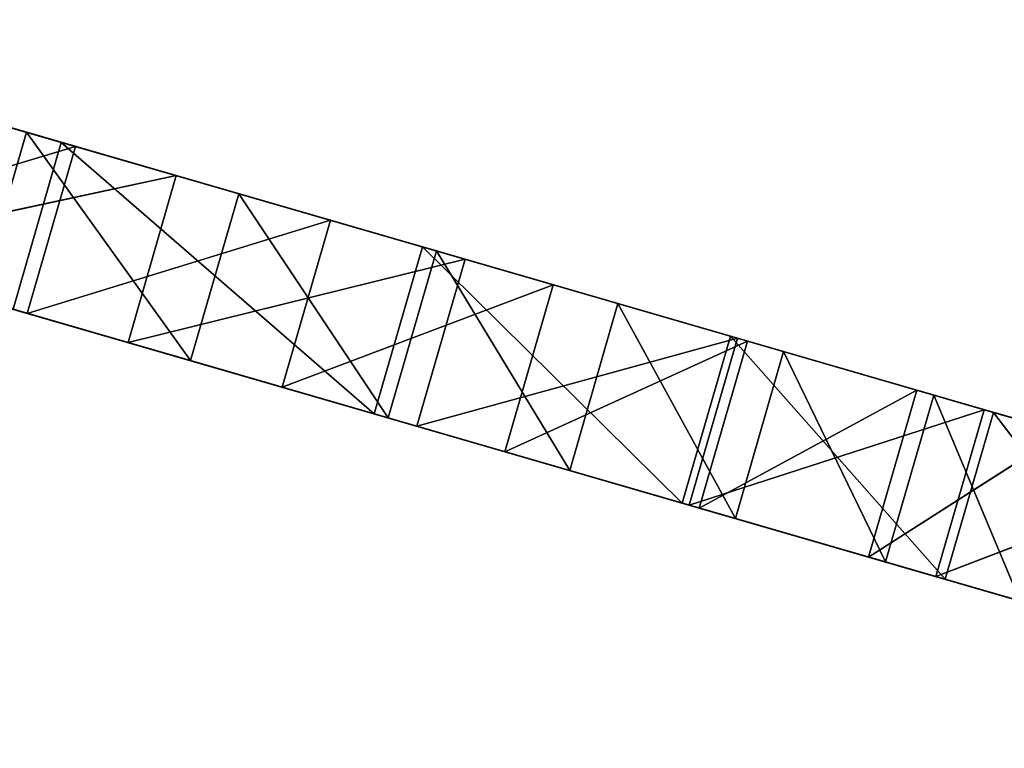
# Model space of a CAD drawing. Extents: x 856 to 1396, y -116 to 539.
# Tile 111 of 115: x 1309 to 1344, y 197 to 224. Entities that reach past the tile are written whole.
import ezdxf

# ---------------------------------------------------------------- set-up
doc = ezdxf.new("R2010")
doc.units = 0
doc.header["$LTSCALE"] = 25.4
doc.layers.get('0').update_dxf_attribs({"color": 13, "linetype": 'CONTINUOUS'})

# ---------------------------------------------------------------- blocks, each defined once
blk = doc.blocks.new('IKA-D-4174_STL')
at = {"color": 43}
for p, q in [((572.524, 1361.649, 327.605), (561.341, 1367.582, 330.841)), ((561.341, 1367.582, 330.841), (574.261, 1361.649, 333.608)), ((561.341, 1367.582, 330.841), (574.261, 1361.649, 333.608)), ((572.524, 1361.649, 327.605), (561.341, 1367.582, 330.841)), ((581.886, 1340.275, 324.895), (561.341, 1367.582, 330.841)), ((581.886, 1340.275, 324.895), (561.341, 1367.582, 330.841)), ((563.078, 1367.582, 336.845), (574.261, 1361.649, 333.608)), ((563.078, 1367.582, 336.845), (574.261, 1361.649, 333.608)), ((556.929, 1362.728, 332.118), (574.774, 1345.849, 326.954)), ((581.886, 1340.275, 324.895), (556.929, 1362.728, 332.118)), ((581.886, 1340.275, 324.895), (556.929, 1362.728, 332.118)), ((556.929, 1362.728, 332.118), (574.774, 1345.849, 326.954)), ((560.852, 1355.733, 337.489), (574.261, 1361.649, 333.608)), ((560.852, 1355.733, 337.489), (574.261, 1361.649, 333.608)), ((568.866, 1351.017, 335.17), (574.261, 1361.649, 333.608)), ((568.866, 1351.017, 335.17), (574.261, 1361.649, 333.608)), ((582.918, 1355.272, 324.597), (572.524, 1361.649, 327.605)), ((572.524, 1361.649, 327.605), (584.656, 1355.272, 330.6)), ((572.524, 1361.649, 327.605), (584.656, 1355.272, 330.6)), ((572.524, 1361.649, 327.605), (574.261, 1361.649, 333.608)), ((572.524, 1361.649, 327.605), (574.261, 1361.649, 333.608)), ((572.524, 1361.649, 327.605), (581.886, 1340.275, 324.895)), ((572.524, 1361.649, 327.605), (581.886, 1340.275, 324.895)), ((582.918, 1355.272, 324.597), (572.524, 1361.649, 327.605)), ((574.261, 1361.649, 333.608), (584.656, 1355.272, 330.6)), ((574.261, 1361.649, 333.608), (584.656, 1355.272, 330.6)), ((568.866, 1351.017, 335.17), (560.852, 1355.733, 337.489)), ((568.866, 1351.017, 335.17), (560.852, 1355.733, 337.489)), ((568.866, 1351.017, 335.17), (584.656, 1355.272, 330.6)), ((568.866, 1351.017, 335.17), (584.656, 1355.272, 330.6)), ((576.511, 1345.849, 332.957), (584.656, 1355.272, 330.6)), ((576.511, 1345.849, 332.957), (584.656, 1355.272, 330.6)), ((581.886, 1340.275, 324.895), (582.918, 1355.272, 324.597)), ((581.886, 1340.275, 324.895), (582.918, 1355.272, 324.597)), ((592.725, 1348.342, 321.758), (582.918, 1355.272, 324.597)), ((582.918, 1355.272, 324.597), (594.462, 1348.342, 327.762)), ((582.918, 1355.272, 324.597), (594.462, 1348.342, 327.762)), ((582.918, 1355.272, 324.597), (584.656, 1355.272, 330.6)), ((582.918, 1355.272, 324.597), (584.656, 1355.272, 330.6)), ((592.725, 1348.342, 321.758), (582.918, 1355.272, 324.597)), ((584.656, 1355.272, 330.6), (594.462, 1348.342, 327.762)), ((584.656, 1355.272, 330.6), (594.462, 1348.342, 327.762)), ((567.128, 1351.017, 329.166), (568.866, 1351.017, 335.17)), ((567.128, 1351.017, 329.166), (568.866, 1351.017, 335.17)), ((567.128, 1351.017, 329.166), (574.774, 1345.849, 326.954)), ((567.128, 1351.017, 329.166), (574.774, 1345.849, 326.954)), ((574.774, 1345.849, 326.954), (568.866, 1351.017, 335.17)), ((574.774, 1345.849, 326.954), (568.866, 1351.017, 335.17)), ((576.511, 1345.849, 332.957), (568.866, 1351.017, 335.17)), ((576.511, 1345.849, 332.957), (568.866, 1351.017, 335.17)), ((576.511, 1345.849, 332.957), (594.462, 1348.342, 327.762)), ((576.511, 1345.849, 332.957), (594.462, 1348.342, 327.762)), ((581.886, 1340.275, 324.895), (592.725, 1348.342, 321.758)), ((581.886, 1340.275, 324.895), (592.725, 1348.342, 321.758)), ((583.624, 1340.275, 330.899), (594.462, 1348.342, 327.762)), ((583.624, 1340.275, 330.899), (594.462, 1348.342, 327.762)), ((588.424, 1334.293, 323.003), (592.725, 1348.342, 321.758)), ((588.424, 1334.293, 323.003), (592.725, 1348.342, 321.758)), ((601.609, 1341.107, 319.187), (592.725, 1348.342, 321.758)), ((592.725, 1348.342, 321.758), (603.346, 1341.107, 325.191)), ((592.725, 1348.342, 321.758), (603.346, 1341.107, 325.191)), ((592.725, 1348.342, 321.758), (594.462, 1348.342, 327.762)), ((592.725, 1348.342, 321.758), (594.462, 1348.342, 327.762)), ((601.609, 1341.107, 319.187), (592.725, 1348.342, 321.758)), ((594.462, 1348.342, 327.762), (603.346, 1341.107, 325.191)), ((594.462, 1348.342, 327.762), (603.346, 1341.107, 325.191)), ((574.774, 1345.849, 326.954), (576.511, 1345.849, 332.957)), ((574.774, 1345.849, 326.954), (576.511, 1345.849, 332.957)), ((574.774, 1345.849, 326.954), (581.886, 1340.275, 324.895)), ((574.774, 1345.849, 326.954), (581.886, 1340.275, 324.895)), ((581.886, 1340.275, 324.895), (576.511, 1345.849, 332.957)), ((581.886, 1340.275, 324.895), (576.511, 1345.849, 332.957)), ((583.624, 1340.275, 330.899), (576.511, 1345.849, 332.957)), ((583.624, 1340.275, 330.899), (576.511, 1345.849, 332.957)), ((583.624, 1340.275, 330.899), (603.346, 1341.107, 325.191)), ((583.624, 1340.275, 330.899), (603.346, 1341.107, 325.191)), ((588.424, 1334.293, 323.003), (601.609, 1341.107, 319.187)), ((588.424, 1334.293, 323.003), (601.609, 1341.107, 319.187)), ((590.162, 1334.293, 329.007), (603.346, 1341.107, 325.191)), ((590.162, 1334.293, 329.007), (603.346, 1341.107, 325.191)), ((594.389, 1327.882, 321.277), (601.609, 1341.107, 319.187)), ((594.389, 1327.882, 321.277), (601.609, 1341.107, 319.187)), ((603.346, 1341.107, 325.191), (596.127, 1327.882, 327.28)), ((603.346, 1341.107, 325.191), (596.127, 1327.882, 327.28)), ((599.793, 1321.004, 319.713), (601.609, 1341.107, 319.187)), ((599.793, 1321.004, 319.713), (601.609, 1341.107, 319.187)), ((609.539, 1333.646, 316.892), (601.609, 1341.107, 319.187)), ((601.609, 1341.107, 319.187), (611.277, 1333.646, 322.896)), ((601.609, 1341.107, 319.187), (611.277, 1333.646, 322.896)), ((601.609, 1341.107, 319.187), (603.346, 1341.107, 325.191)), ((601.609, 1341.107, 319.187), (603.346, 1341.107, 325.191)), ((609.539, 1333.646, 316.892), (601.609, 1341.107, 319.187)), ((603.346, 1341.107, 325.191), (611.277, 1333.646, 322.896)), ((603.346, 1341.107, 325.191), (611.277, 1333.646, 322.896)), ((581.886, 1340.275, 324.895), (583.624, 1340.275, 330.899)), ((581.886, 1340.275, 324.895), (583.624, 1340.275, 330.899)), ((581.886, 1340.275, 324.895), (588.424, 1334.293, 323.003)), ((581.886, 1340.275, 324.895), (588.424, 1334.293, 323.003)), ((588.424, 1334.293, 323.003), (583.624, 1340.275, 330.899)), ((588.424, 1334.293, 323.003), (583.624, 1340.275, 330.899)), ((590.162, 1334.293, 329.007), (583.624, 1340.275, 330.899)), ((590.162, 1334.293, 329.007), (583.624, 1340.275, 330.899)), ((588.424, 1334.293, 323.003), (590.162, 1334.293, 329.007)), ((588.424, 1334.293, 323.003), (590.162, 1334.293, 329.007)), ((588.424, 1334.293, 323.003), (594.389, 1327.882, 321.277)), ((588.424, 1334.293, 323.003), (594.389, 1327.882, 321.277)), ((594.389, 1327.882, 321.277), (590.162, 1334.293, 329.007)), ((594.389, 1327.882, 321.277), (590.162, 1334.293, 329.007)), ((596.127, 1327.882, 327.28), (590.162, 1334.293, 329.007)), ((596.127, 1327.882, 327.28), (590.162, 1334.293, 329.007)), ((596.127, 1327.882, 327.28), (611.277, 1333.646, 322.896)), ((596.127, 1327.882, 327.28), (611.277, 1333.646, 322.896)), ((599.793, 1321.004, 319.713), (609.539, 1333.646, 316.892)), ((599.793, 1321.004, 319.713), (609.539, 1333.646, 316.892)), ((601.531, 1321.004, 325.716), (611.277, 1333.646, 322.896)), ((601.531, 1321.004, 325.716), (611.277, 1333.646, 322.896)), ((594.389, 1327.882, 321.277), (596.127, 1327.882, 327.28)), ((594.389, 1327.882, 321.277), (596.127, 1327.882, 327.28)), ((594.389, 1327.882, 321.277), (599.793, 1321.004, 319.713)), ((594.389, 1327.882, 321.277), (599.793, 1321.004, 319.713)), ((599.793, 1321.004, 319.713), (596.127, 1327.882, 327.28)), ((599.793, 1321.004, 319.713), (596.127, 1327.882, 327.28)), ((601.531, 1321.004, 325.716), (596.127, 1327.882, 327.28)), ((601.531, 1321.004, 325.716), (596.127, 1327.882, 327.28)), ((601.531, 1321.004, 325.716), (618.276, 1326.005, 320.87)), ((601.531, 1321.004, 325.716), (618.276, 1326.005, 320.87)), ((599.793, 1321.004, 319.713), (601.531, 1321.004, 325.716)), ((599.793, 1321.004, 319.713), (601.531, 1321.004, 325.716)), ((599.793, 1321.004, 319.713), (604.642, 1313.621, 318.309)), ((599.793, 1321.004, 319.713), (604.642, 1313.621, 318.309)), ((604.642, 1313.621, 318.309), (601.531, 1321.004, 325.716)), ((604.642, 1313.621, 318.309), (601.531, 1321.004, 325.716)), ((606.38, 1313.621, 324.313), (601.531, 1321.004, 325.716)), ((606.38, 1313.621, 324.313), (601.531, 1321.004, 325.716)), ((604.46, 1183.785, 318.362), (599.184, 1175.012, 319.889)), ((599.184, 1175.012, 319.889), (606.198, 1183.785, 324.366)), ((599.184, 1175.012, 319.889), (606.198, 1183.785, 324.366)), ((604.46, 1183.785, 318.362), (599.184, 1175.012, 319.889)), ((600.921, 1175.012, 325.893), (606.198, 1183.785, 324.366)), ((600.921, 1175.012, 325.893), (606.198, 1183.785, 324.366)), ((599.184, 1175.012, 319.889), (593.088, 1166.394, 321.653)), ((593.088, 1166.394, 321.653), (600.921, 1175.012, 325.893)), ((593.088, 1166.394, 321.653), (600.921, 1175.012, 325.893)), ((599.184, 1175.012, 319.889), (593.088, 1166.394, 321.653)), ((594.826, 1166.394, 327.657), (600.921, 1175.012, 325.893)), ((594.826, 1166.394, 327.657), (600.921, 1175.012, 325.893)), ((622.946, 1175.021, 313.012), (599.184, 1175.012, 319.889)), ((622.946, 1175.021, 313.012), (599.184, 1175.012, 319.889)), ((599.184, 1175.012, 319.889), (600.921, 1175.012, 325.893)), ((599.184, 1175.012, 319.889), (600.921, 1175.012, 325.893)), ((617.041, 1167.301, 314.721), (599.184, 1175.012, 319.889)), ((617.041, 1167.301, 314.721), (599.184, 1175.012, 319.889)), ((600.921, 1175.012, 325.893), (618.779, 1167.301, 320.725)), ((600.921, 1175.012, 325.893), (618.779, 1167.301, 320.725)), ((600.921, 1175.012, 325.893), (611.797, 1159.47, 322.745)), ((600.921, 1175.012, 325.893), (611.797, 1159.47, 322.745)), ((617.041, 1167.301, 314.721), (593.088, 1166.394, 321.653)), ((617.041, 1167.301, 314.721), (593.088, 1166.394, 321.653)), ((593.088, 1166.394, 321.653), (586.091, 1157.886, 323.678)), ((586.091, 1157.886, 323.678), (594.826, 1166.394, 327.657)), ((586.091, 1157.886, 323.678), (594.826, 1166.394, 327.657)), ((593.088, 1166.394, 321.653), (586.091, 1157.886, 323.678)), ((587.828, 1157.886, 329.682), (594.826, 1166.394, 327.657)), ((587.828, 1157.886, 329.682), (594.826, 1166.394, 327.657)), ((593.088, 1166.394, 321.653), (594.826, 1166.394, 327.657)), ((593.088, 1166.394, 321.653), (594.826, 1166.394, 327.657)), ((610.06, 1159.47, 316.741), (593.088, 1166.394, 321.653)), ((610.06, 1159.47, 316.741), (593.088, 1166.394, 321.653)), ((594.826, 1166.394, 327.657), (611.797, 1159.47, 322.745)), ((594.826, 1166.394, 327.657), (611.797, 1159.47, 322.745)), ((594.826, 1166.394, 327.657), (603.68, 1151.555, 325.094)), ((594.826, 1166.394, 327.657), (603.68, 1151.555, 325.094)), ((610.06, 1159.47, 316.741), (586.091, 1157.886, 323.678)), ((610.06, 1159.47, 316.741), (586.091, 1157.886, 323.678)), ((601.943, 1151.555, 319.091), (610.06, 1159.47, 316.741)), ((601.943, 1151.555, 319.091), (610.06, 1159.47, 316.741)), ((610.06, 1159.47, 316.741), (603.68, 1151.555, 325.094)), ((610.06, 1159.47, 316.741), (603.68, 1151.555, 325.094)), ((611.797, 1159.47, 322.745), (603.68, 1151.555, 325.094)), ((611.797, 1159.47, 322.745), (603.68, 1151.555, 325.094)), ((586.091, 1157.886, 323.678), (578.073, 1149.434, 325.999)), ((578.073, 1149.434, 325.999), (587.828, 1157.886, 329.682)), ((578.073, 1149.434, 325.999), (587.828, 1157.886, 329.682)), ((586.091, 1157.886, 323.678), (578.073, 1149.434, 325.999)), ((579.81, 1149.434, 332.003), (587.828, 1157.886, 329.682)), ((579.81, 1149.434, 332.003), (587.828, 1157.886, 329.682)), ((586.091, 1157.886, 323.678), (587.828, 1157.886, 329.682)), ((586.091, 1157.886, 323.678), (587.828, 1157.886, 329.682)), ((601.943, 1151.555, 319.091), (586.091, 1157.886, 323.678)), ((601.943, 1151.555, 319.091), (586.091, 1157.886, 323.678)), ((587.828, 1157.886, 329.682), (603.68, 1151.555, 325.094)), ((587.828, 1157.886, 329.682), (603.68, 1151.555, 325.094)), ((587.828, 1157.886, 329.682), (594.208, 1143.42, 327.836)), ((587.828, 1157.886, 329.682), (594.208, 1143.42, 327.836)), ((601.943, 1151.555, 319.091), (578.073, 1149.434, 325.999)), ((601.943, 1151.555, 319.091), (578.073, 1149.434, 325.999)), ((592.471, 1143.42, 321.832), (601.943, 1151.555, 319.091)), ((592.471, 1143.42, 321.832), (601.943, 1151.555, 319.091)), ((601.943, 1151.555, 319.091), (594.208, 1143.42, 327.836)), ((601.943, 1151.555, 319.091), (594.208, 1143.42, 327.836)), ((603.68, 1151.555, 325.094), (594.208, 1143.42, 327.836)), ((603.68, 1151.555, 325.094), (594.208, 1143.42, 327.836)), ((601.943, 1151.555, 319.091), (603.68, 1151.555, 325.094)), ((601.943, 1151.555, 319.091), (603.68, 1151.555, 325.094)), ((578.073, 1149.434, 325.999), (568.894, 1140.989, 328.655)), ((568.894, 1140.989, 328.655), (579.81, 1149.434, 332.003)), ((568.894, 1140.989, 328.655), (579.81, 1149.434, 332.003)), ((578.073, 1149.434, 325.999), (568.894, 1140.989, 328.655)), ((570.631, 1140.989, 334.659), (579.81, 1149.434, 332.003)), ((570.631, 1140.989, 334.659), (579.81, 1149.434, 332.003)), ((578.073, 1149.434, 325.999), (579.81, 1149.434, 332.003)), ((578.073, 1149.434, 325.999), (579.81, 1149.434, 332.003)), ((592.471, 1143.42, 321.832), (578.073, 1149.434, 325.999)), ((592.471, 1143.42, 321.832), (578.073, 1149.434, 325.999)), ((579.81, 1149.434, 332.003), (594.208, 1143.42, 327.836)), ((579.81, 1149.434, 332.003), (594.208, 1143.42, 327.836)), ((579.81, 1149.434, 332.003), (583.122, 1134.933, 331.044)), ((579.81, 1149.434, 332.003), (583.122, 1134.933, 331.044)), ((592.471, 1143.42, 321.832), (568.894, 1140.989, 328.655)), ((592.471, 1143.42, 321.832), (568.894, 1140.989, 328.655)), ((581.384, 1134.933, 325.04), (592.471, 1143.42, 321.832)), ((581.384, 1134.933, 325.04), (592.471, 1143.42, 321.832)), ((592.471, 1143.42, 321.832), (583.122, 1134.933, 331.044)), ((592.471, 1143.42, 321.832), (583.122, 1134.933, 331.044)), ((594.208, 1143.42, 327.836), (583.122, 1134.933, 331.044)), ((594.208, 1143.42, 327.836), (583.122, 1134.933, 331.044)), ((592.471, 1143.42, 321.832), (594.208, 1143.42, 327.836)), ((592.471, 1143.42, 321.832), (594.208, 1143.42, 327.836)), ((568.894, 1140.989, 328.655), (559.578, 1133.41, 331.351)), ((559.578, 1133.41, 331.351), (570.631, 1140.989, 334.659)), ((559.578, 1133.41, 331.351), (570.631, 1140.989, 334.659)), ((568.894, 1140.989, 328.655), (559.578, 1133.41, 331.351)), ((561.316, 1133.41, 337.355), (570.631, 1140.989, 334.659)), ((561.316, 1133.41, 337.355), (570.631, 1140.989, 334.659)), ((568.894, 1140.989, 328.655), (570.631, 1140.989, 334.659)), ((568.894, 1140.989, 328.655), (570.631, 1140.989, 334.659)), ((581.384, 1134.933, 325.04), (568.894, 1140.989, 328.655)), ((581.384, 1134.933, 325.04), (568.894, 1140.989, 328.655)), ((570.631, 1140.989, 334.659), (570.122, 1125.968, 334.806)), ((570.631, 1140.989, 334.659), (570.122, 1125.968, 334.806)), ((570.631, 1140.989, 334.659), (583.122, 1134.933, 331.044)), ((570.631, 1140.989, 334.659), (583.122, 1134.933, 331.044)), ((581.384, 1134.933, 325.04), (559.578, 1133.41, 331.351)), ((581.384, 1134.933, 325.04), (559.578, 1133.41, 331.351)), ((568.385, 1125.968, 328.803), (581.384, 1134.933, 325.04)), ((568.385, 1125.968, 328.803), (581.384, 1134.933, 325.04)), ((581.384, 1134.933, 325.04), (570.122, 1125.968, 334.806)), ((581.384, 1134.933, 325.04), (570.122, 1125.968, 334.806)), ((583.122, 1134.933, 331.044), (570.122, 1125.968, 334.806)), ((583.122, 1134.933, 331.044), (570.122, 1125.968, 334.806)), ((581.384, 1134.933, 325.04), (583.122, 1134.933, 331.044)), ((581.384, 1134.933, 325.04), (583.122, 1134.933, 331.044)), ((561.316, 1133.41, 337.355), (570.122, 1125.968, 334.806)), ((561.316, 1133.41, 337.355), (570.122, 1125.968, 334.806)), ((570.122, 1125.968, 334.806), (554.88, 1116.407, 339.218)), ((570.122, 1125.968, 334.806), (554.88, 1116.407, 339.218)), ((568.385, 1125.968, 328.803), (570.122, 1125.968, 334.806)), ((568.385, 1125.968, 328.803), (570.122, 1125.968, 334.806))]:
    blk.add_line(p, q, dxfattribs=at)
mesh = blk.add_polyface(dxfattribs=at)
corners = [(581.886, 1340.275, 324.895), (556.929, 1362.728, 332.118), (561.341, 1367.582, 330.841)]
mesh.append_faces([[corners[k] for k in face] for face in [(0, 1, 2)]], dxfattribs={"color": 43})
mesh = blk.add_polyface(dxfattribs=at)
corners = [(574.261, 1361.649, 333.608), (563.078, 1367.582, 336.845), (560.852, 1355.733, 337.489)]
mesh.append_faces([[corners[k] for k in face] for face in [(0, 1, 2)]], dxfattribs={"color": 43})
mesh = blk.add_polyface(dxfattribs=at)
corners = [(574.261, 1361.649, 333.608), (572.524, 1361.649, 327.605), (561.341, 1367.582, 330.841)]
mesh.append_faces([[corners[k] for k in face] for face in [(0, 1, 2)]], dxfattribs={"color": 43})
mesh = blk.add_polyface(dxfattribs=at)
corners = [(563.078, 1367.582, 336.845), (574.261, 1361.649, 333.608), (561.341, 1367.582, 330.841)]
mesh.append_faces([[corners[k] for k in face] for face in [(0, 1, 2)]], dxfattribs={"color": 43})
mesh = blk.add_polyface(dxfattribs=at)
corners = [(581.886, 1340.275, 324.895), (561.341, 1367.582, 330.841), (572.524, 1361.649, 327.605)]
mesh.append_faces([[corners[k] for k in face] for face in [(0, 1, 2)]], dxfattribs={"color": 43})
mesh = blk.add_polyface(dxfattribs=at)
corners = [(574.774, 1345.849, 326.954), (567.128, 1351.017, 329.166), (556.929, 1362.728, 332.118)]
mesh.append_faces([[corners[k] for k in face] for face in [(0, 1, 2)]], dxfattribs={"color": 43})
mesh = blk.add_polyface(dxfattribs=at)
corners = [(581.886, 1340.275, 324.895), (574.774, 1345.849, 326.954), (556.929, 1362.728, 332.118)]
mesh.append_faces([[corners[k] for k in face] for face in [(0, 1, 2)]], dxfattribs={"color": 43})
mesh = blk.add_polyface(dxfattribs=at)
corners = [(574.261, 1361.649, 333.608), (560.852, 1355.733, 337.489), (568.866, 1351.017, 335.17)]
mesh.append_faces([[corners[k] for k in face] for face in [(0, 1, 2)]], dxfattribs={"color": 43})
mesh = blk.add_polyface(dxfattribs=at)
corners = [(584.656, 1355.272, 330.6), (574.261, 1361.649, 333.608), (568.866, 1351.017, 335.17)]
mesh.append_faces([[corners[k] for k in face] for face in [(0, 1, 2)]], dxfattribs={"color": 43})
mesh = blk.add_polyface(dxfattribs=at)
corners = [(584.656, 1355.272, 330.6), (582.918, 1355.272, 324.597), (572.524, 1361.649, 327.605)]
mesh.append_faces([[corners[k] for k in face] for face in [(0, 1, 2)]], dxfattribs={"color": 43})
mesh = blk.add_polyface(dxfattribs=at)
corners = [(574.261, 1361.649, 333.608), (584.656, 1355.272, 330.6), (572.524, 1361.649, 327.605)]
mesh.append_faces([[corners[k] for k in face] for face in [(0, 1, 2)]], dxfattribs={"color": 43})
mesh = blk.add_polyface(dxfattribs=at)
corners = [(582.918, 1355.272, 324.597), (581.886, 1340.275, 324.895), (572.524, 1361.649, 327.605)]
mesh.append_faces([[corners[k] for k in face] for face in [(0, 1, 2)]], dxfattribs={"color": 43})
mesh = blk.add_polyface(dxfattribs=at)
corners = [(560.852, 1355.733, 337.489), (567.128, 1351.017, 329.166), (568.866, 1351.017, 335.17)]
mesh.append_faces([[corners[k] for k in face] for face in [(0, 1, 2)]], dxfattribs={"color": 43})
mesh = blk.add_polyface(dxfattribs=at)
corners = [(584.656, 1355.272, 330.6), (568.866, 1351.017, 335.17), (576.511, 1345.849, 332.957)]
mesh.append_faces([[corners[k] for k in face] for face in [(0, 1, 2)]], dxfattribs={"color": 43})
mesh = blk.add_polyface(dxfattribs=at)
corners = [(594.462, 1348.342, 327.762), (584.656, 1355.272, 330.6), (576.511, 1345.849, 332.957)]
mesh.append_faces([[corners[k] for k in face] for face in [(0, 1, 2)]], dxfattribs={"color": 43})
mesh = blk.add_polyface(dxfattribs=at)
corners = [(592.725, 1348.342, 321.758), (581.886, 1340.275, 324.895), (582.918, 1355.272, 324.597)]
mesh.append_faces([[corners[k] for k in face] for face in [(0, 1, 2)]], dxfattribs={"color": 43})
mesh = blk.add_polyface(dxfattribs=at)
corners = [(594.462, 1348.342, 327.762), (592.725, 1348.342, 321.758), (582.918, 1355.272, 324.597)]
mesh.append_faces([[corners[k] for k in face] for face in [(0, 1, 2)]], dxfattribs={"color": 43})
mesh = blk.add_polyface(dxfattribs=at)
corners = [(584.656, 1355.272, 330.6), (594.462, 1348.342, 327.762), (582.918, 1355.272, 324.597)]
mesh.append_faces([[corners[k] for k in face] for face in [(0, 1, 2)]], dxfattribs={"color": 43})
mesh = blk.add_polyface(dxfattribs=at)
corners = [(568.866, 1351.017, 335.17), (567.128, 1351.017, 329.166), (574.774, 1345.849, 326.954)]
mesh.append_faces([[corners[k] for k in face] for face in [(0, 1, 2)]], dxfattribs={"color": 43})
mesh = blk.add_polyface(dxfattribs=at)
corners = [(568.866, 1351.017, 335.17), (574.774, 1345.849, 326.954), (576.511, 1345.849, 332.957)]
mesh.append_faces([[corners[k] for k in face] for face in [(0, 1, 2)]], dxfattribs={"color": 43})
mesh = blk.add_polyface(dxfattribs=at)
corners = [(594.462, 1348.342, 327.762), (576.511, 1345.849, 332.957), (583.624, 1340.275, 330.899)]
mesh.append_faces([[corners[k] for k in face] for face in [(0, 1, 2)]], dxfattribs={"color": 43})
mesh = blk.add_polyface(dxfattribs=at)
corners = [(592.725, 1348.342, 321.758), (588.424, 1334.293, 323.003), (581.886, 1340.275, 324.895)]
mesh.append_faces([[corners[k] for k in face] for face in [(0, 1, 2)]], dxfattribs={"color": 43})
mesh = blk.add_polyface(dxfattribs=at)
corners = [(603.346, 1341.107, 325.191), (594.462, 1348.342, 327.762), (583.624, 1340.275, 330.899)]
mesh.append_faces([[corners[k] for k in face] for face in [(0, 1, 2)]], dxfattribs={"color": 43})
mesh = blk.add_polyface(dxfattribs=at)
corners = [(601.609, 1341.107, 319.187), (588.424, 1334.293, 323.003), (592.725, 1348.342, 321.758)]
mesh.append_faces([[corners[k] for k in face] for face in [(0, 1, 2)]], dxfattribs={"color": 43})
mesh = blk.add_polyface(dxfattribs=at)
corners = [(603.346, 1341.107, 325.191), (601.609, 1341.107, 319.187), (592.725, 1348.342, 321.758)]
mesh.append_faces([[corners[k] for k in face] for face in [(0, 1, 2)]], dxfattribs={"color": 43})
mesh = blk.add_polyface(dxfattribs=at)
corners = [(594.462, 1348.342, 327.762), (603.346, 1341.107, 325.191), (592.725, 1348.342, 321.758)]
mesh.append_faces([[corners[k] for k in face] for face in [(0, 1, 2)]], dxfattribs={"color": 43})
mesh = blk.add_polyface(dxfattribs=at)
corners = [(576.511, 1345.849, 332.957), (574.774, 1345.849, 326.954), (581.886, 1340.275, 324.895)]
mesh.append_faces([[corners[k] for k in face] for face in [(0, 1, 2)]], dxfattribs={"color": 43})
mesh = blk.add_polyface(dxfattribs=at)
corners = [(576.511, 1345.849, 332.957), (581.886, 1340.275, 324.895), (583.624, 1340.275, 330.899)]
mesh.append_faces([[corners[k] for k in face] for face in [(0, 1, 2)]], dxfattribs={"color": 43})
mesh = blk.add_polyface(dxfattribs=at)
corners = [(603.346, 1341.107, 325.191), (583.624, 1340.275, 330.899), (590.162, 1334.293, 329.007)]
mesh.append_faces([[corners[k] for k in face] for face in [(0, 1, 2)]], dxfattribs={"color": 43})
mesh = blk.add_polyface(dxfattribs=at)
corners = [(601.609, 1341.107, 319.187), (594.389, 1327.882, 321.277), (588.424, 1334.293, 323.003)]
mesh.append_faces([[corners[k] for k in face] for face in [(0, 1, 2)]], dxfattribs={"color": 43})
mesh = blk.add_polyface(dxfattribs=at)
corners = [(603.346, 1341.107, 325.191), (590.162, 1334.293, 329.007), (596.127, 1327.882, 327.28)]
mesh.append_faces([[corners[k] for k in face] for face in [(0, 1, 2)]], dxfattribs={"color": 43})
mesh = blk.add_polyface(dxfattribs=at)
corners = [(601.609, 1341.107, 319.187), (599.793, 1321.004, 319.713), (594.389, 1327.882, 321.277)]
mesh.append_faces([[corners[k] for k in face] for face in [(0, 1, 2)]], dxfattribs={"color": 43})
mesh = blk.add_polyface(dxfattribs=at)
corners = [(611.277, 1333.646, 322.896), (603.346, 1341.107, 325.191), (596.127, 1327.882, 327.28)]
mesh.append_faces([[corners[k] for k in face] for face in [(0, 1, 2)]], dxfattribs={"color": 43})
mesh = blk.add_polyface(dxfattribs=at)
corners = [(609.539, 1333.646, 316.892), (599.793, 1321.004, 319.713), (601.609, 1341.107, 319.187)]
mesh.append_faces([[corners[k] for k in face] for face in [(0, 1, 2)]], dxfattribs={"color": 43})
mesh = blk.add_polyface(dxfattribs=at)
corners = [(611.277, 1333.646, 322.896), (609.539, 1333.646, 316.892), (601.609, 1341.107, 319.187)]
mesh.append_faces([[corners[k] for k in face] for face in [(0, 1, 2)]], dxfattribs={"color": 43})
mesh = blk.add_polyface(dxfattribs=at)
corners = [(603.346, 1341.107, 325.191), (611.277, 1333.646, 322.896), (601.609, 1341.107, 319.187)]
mesh.append_faces([[corners[k] for k in face] for face in [(0, 1, 2)]], dxfattribs={"color": 43})
mesh = blk.add_polyface(dxfattribs=at)
corners = [(583.624, 1340.275, 330.899), (581.886, 1340.275, 324.895), (588.424, 1334.293, 323.003)]
mesh.append_faces([[corners[k] for k in face] for face in [(0, 1, 2)]], dxfattribs={"color": 43})
mesh = blk.add_polyface(dxfattribs=at)
corners = [(583.624, 1340.275, 330.899), (588.424, 1334.293, 323.003), (590.162, 1334.293, 329.007)]
mesh.append_faces([[corners[k] for k in face] for face in [(0, 1, 2)]], dxfattribs={"color": 43})
mesh = blk.add_polyface(dxfattribs=at)
corners = [(590.162, 1334.293, 329.007), (588.424, 1334.293, 323.003), (594.389, 1327.882, 321.277)]
mesh.append_faces([[corners[k] for k in face] for face in [(0, 1, 2)]], dxfattribs={"color": 43})
mesh = blk.add_polyface(dxfattribs=at)
corners = [(590.162, 1334.293, 329.007), (594.389, 1327.882, 321.277), (596.127, 1327.882, 327.28)]
mesh.append_faces([[corners[k] for k in face] for face in [(0, 1, 2)]], dxfattribs={"color": 43})
mesh = blk.add_polyface(dxfattribs=at)
corners = [(611.277, 1333.646, 322.896), (596.127, 1327.882, 327.28), (601.531, 1321.004, 325.716)]
mesh.append_faces([[corners[k] for k in face] for face in [(0, 1, 2)]], dxfattribs={"color": 43})
mesh = blk.add_polyface(dxfattribs=at)
corners = [(609.539, 1333.646, 316.892), (604.642, 1313.621, 318.309), (599.793, 1321.004, 319.713)]
mesh.append_faces([[corners[k] for k in face] for face in [(0, 1, 2)]], dxfattribs={"color": 43})
mesh = blk.add_polyface(dxfattribs=at)
corners = [(618.276, 1326.005, 320.87), (611.277, 1333.646, 322.896), (601.531, 1321.004, 325.716)]
mesh.append_faces([[corners[k] for k in face] for face in [(0, 1, 2)]], dxfattribs={"color": 43})
mesh = blk.add_polyface(dxfattribs=at)
corners = [(594.389, 1327.882, 321.277), (599.793, 1321.004, 319.713), (596.127, 1327.882, 327.28)]
mesh.append_faces([[corners[k] for k in face] for face in [(0, 1, 2)]], dxfattribs={"color": 43})
mesh = blk.add_polyface(dxfattribs=at)
corners = [(596.127, 1327.882, 327.28), (599.793, 1321.004, 319.713), (601.531, 1321.004, 325.716)]
mesh.append_faces([[corners[k] for k in face] for face in [(0, 1, 2)]], dxfattribs={"color": 43})
mesh = blk.add_polyface(dxfattribs=at)
corners = [(618.276, 1326.005, 320.87), (601.531, 1321.004, 325.716), (606.38, 1313.621, 324.313)]
mesh.append_faces([[corners[k] for k in face] for face in [(0, 1, 2)]], dxfattribs={"color": 43})
mesh = blk.add_polyface(dxfattribs=at)
corners = [(599.793, 1321.004, 319.713), (604.642, 1313.621, 318.309), (601.531, 1321.004, 325.716)]
mesh.append_faces([[corners[k] for k in face] for face in [(0, 1, 2)]], dxfattribs={"color": 43})
mesh = blk.add_polyface(dxfattribs=at)
corners = [(601.531, 1321.004, 325.716), (604.642, 1313.621, 318.309), (606.38, 1313.621, 324.313)]
mesh.append_faces([[corners[k] for k in face] for face in [(0, 1, 2)]], dxfattribs={"color": 43})
mesh = blk.add_polyface(dxfattribs=at)
corners = [(604.46, 1183.785, 318.362), (599.184, 1175.012, 319.889), (606.198, 1183.785, 324.366)]
mesh.append_faces([[corners[k] for k in face] for face in [(0, 1, 2)]], dxfattribs={"color": 43})
mesh = blk.add_polyface(dxfattribs=at)
corners = [(606.198, 1183.785, 324.366), (599.184, 1175.012, 319.889), (600.921, 1175.012, 325.893)]
mesh.append_faces([[corners[k] for k in face] for face in [(0, 1, 2)]], dxfattribs={"color": 43})
mesh = blk.add_polyface(dxfattribs=at)
corners = [(622.946, 1175.021, 313.012), (599.184, 1175.012, 319.889), (604.46, 1183.785, 318.362)]
mesh.append_faces([[corners[k] for k in face] for face in [(0, 1, 2)]], dxfattribs={"color": 43})
mesh = blk.add_polyface(dxfattribs=at)
corners = [(618.779, 1167.301, 320.725), (606.198, 1183.785, 324.366), (600.921, 1175.012, 325.893)]
mesh.append_faces([[corners[k] for k in face] for face in [(0, 1, 2)]], dxfattribs={"color": 43})
mesh = blk.add_polyface(dxfattribs=at)
corners = [(599.184, 1175.012, 319.889), (593.088, 1166.394, 321.653), (600.921, 1175.012, 325.893)]
mesh.append_faces([[corners[k] for k in face] for face in [(0, 1, 2)]], dxfattribs={"color": 43})
mesh = blk.add_polyface(dxfattribs=at)
corners = [(600.921, 1175.012, 325.893), (593.088, 1166.394, 321.653), (594.826, 1166.394, 327.657)]
mesh.append_faces([[corners[k] for k in face] for face in [(0, 1, 2)]], dxfattribs={"color": 43})
mesh = blk.add_polyface(dxfattribs=at)
corners = [(617.041, 1167.301, 314.721), (593.088, 1166.394, 321.653), (599.184, 1175.012, 319.889)]
mesh.append_faces([[corners[k] for k in face] for face in [(0, 1, 2)]], dxfattribs={"color": 43})
mesh = blk.add_polyface(dxfattribs=at)
corners = [(611.797, 1159.47, 322.745), (600.921, 1175.012, 325.893), (594.826, 1166.394, 327.657)]
mesh.append_faces([[corners[k] for k in face] for face in [(0, 1, 2)]], dxfattribs={"color": 43})
mesh = blk.add_polyface(dxfattribs=at)
corners = [(622.946, 1175.021, 313.012), (617.041, 1167.301, 314.721), (599.184, 1175.012, 319.889)]
mesh.append_faces([[corners[k] for k in face] for face in [(0, 1, 2)]], dxfattribs={"color": 43})
mesh = blk.add_polyface(dxfattribs=at)
corners = [(618.779, 1167.301, 320.725), (600.921, 1175.012, 325.893), (611.797, 1159.47, 322.745)]
mesh.append_faces([[corners[k] for k in face] for face in [(0, 1, 2)]], dxfattribs={"color": 43})
mesh = blk.add_polyface(dxfattribs=at)
corners = [(617.041, 1167.301, 314.721), (610.06, 1159.47, 316.741), (593.088, 1166.394, 321.653)]
mesh.append_faces([[corners[k] for k in face] for face in [(0, 1, 2)]], dxfattribs={"color": 43})
mesh = blk.add_polyface(dxfattribs=at)
corners = [(593.088, 1166.394, 321.653), (586.091, 1157.886, 323.678), (594.826, 1166.394, 327.657)]
mesh.append_faces([[corners[k] for k in face] for face in [(0, 1, 2)]], dxfattribs={"color": 43})
mesh = blk.add_polyface(dxfattribs=at)
corners = [(594.826, 1166.394, 327.657), (586.091, 1157.886, 323.678), (587.828, 1157.886, 329.682)]
mesh.append_faces([[corners[k] for k in face] for face in [(0, 1, 2)]], dxfattribs={"color": 43})
mesh = blk.add_polyface(dxfattribs=at)
corners = [(610.06, 1159.47, 316.741), (586.091, 1157.886, 323.678), (593.088, 1166.394, 321.653)]
mesh.append_faces([[corners[k] for k in face] for face in [(0, 1, 2)]], dxfattribs={"color": 43})
mesh = blk.add_polyface(dxfattribs=at)
corners = [(603.68, 1151.555, 325.094), (594.826, 1166.394, 327.657), (587.828, 1157.886, 329.682)]
mesh.append_faces([[corners[k] for k in face] for face in [(0, 1, 2)]], dxfattribs={"color": 43})
mesh = blk.add_polyface(dxfattribs=at)
corners = [(611.797, 1159.47, 322.745), (594.826, 1166.394, 327.657), (603.68, 1151.555, 325.094)]
mesh.append_faces([[corners[k] for k in face] for face in [(0, 1, 2)]], dxfattribs={"color": 43})
mesh = blk.add_polyface(dxfattribs=at)
corners = [(610.06, 1159.47, 316.741), (601.943, 1151.555, 319.091), (586.091, 1157.886, 323.678)]
mesh.append_faces([[corners[k] for k in face] for face in [(0, 1, 2)]], dxfattribs={"color": 43})
mesh = blk.add_polyface(dxfattribs=at)
corners = [(603.68, 1151.555, 325.094), (601.943, 1151.555, 319.091), (610.06, 1159.47, 316.741)]
mesh.append_faces([[corners[k] for k in face] for face in [(0, 1, 2)]], dxfattribs={"color": 43})
mesh = blk.add_polyface(dxfattribs=at)
corners = [(603.68, 1151.555, 325.094), (610.06, 1159.47, 316.741), (611.797, 1159.47, 322.745)]
mesh.append_faces([[corners[k] for k in face] for face in [(0, 1, 2)]], dxfattribs={"color": 43})
mesh = blk.add_polyface(dxfattribs=at)
corners = [(587.828, 1157.886, 329.682), (586.091, 1157.886, 323.678), (578.073, 1149.434, 325.999)]
mesh.append_faces([[corners[k] for k in face] for face in [(0, 1, 2)]], dxfattribs={"color": 43})
mesh = blk.add_polyface(dxfattribs=at)
corners = [(579.81, 1149.434, 332.003), (587.828, 1157.886, 329.682), (578.073, 1149.434, 325.999)]
mesh.append_faces([[corners[k] for k in face] for face in [(0, 1, 2)]], dxfattribs={"color": 43})
mesh = blk.add_polyface(dxfattribs=at)
corners = [(601.943, 1151.555, 319.091), (578.073, 1149.434, 325.999), (586.091, 1157.886, 323.678)]
mesh.append_faces([[corners[k] for k in face] for face in [(0, 1, 2)]], dxfattribs={"color": 43})
mesh = blk.add_polyface(dxfattribs=at)
corners = [(594.208, 1143.42, 327.836), (587.828, 1157.886, 329.682), (579.81, 1149.434, 332.003)]
mesh.append_faces([[corners[k] for k in face] for face in [(0, 1, 2)]], dxfattribs={"color": 43})
mesh = blk.add_polyface(dxfattribs=at)
corners = [(603.68, 1151.555, 325.094), (587.828, 1157.886, 329.682), (594.208, 1143.42, 327.836)]
mesh.append_faces([[corners[k] for k in face] for face in [(0, 1, 2)]], dxfattribs={"color": 43})
mesh = blk.add_polyface(dxfattribs=at)
corners = [(601.943, 1151.555, 319.091), (592.471, 1143.42, 321.832), (578.073, 1149.434, 325.999)]
mesh.append_faces([[corners[k] for k in face] for face in [(0, 1, 2)]], dxfattribs={"color": 43})
mesh = blk.add_polyface(dxfattribs=at)
corners = [(594.208, 1143.42, 327.836), (592.471, 1143.42, 321.832), (601.943, 1151.555, 319.091)]
mesh.append_faces([[corners[k] for k in face] for face in [(0, 1, 2)]], dxfattribs={"color": 43})
mesh = blk.add_polyface(dxfattribs=at)
corners = [(594.208, 1143.42, 327.836), (601.943, 1151.555, 319.091), (603.68, 1151.555, 325.094)]
mesh.append_faces([[corners[k] for k in face] for face in [(0, 1, 2)]], dxfattribs={"color": 43})
mesh = blk.add_polyface(dxfattribs=at)
corners = [(579.81, 1149.434, 332.003), (578.073, 1149.434, 325.999), (568.894, 1140.989, 328.655)]
mesh.append_faces([[corners[k] for k in face] for face in [(0, 1, 2)]], dxfattribs={"color": 43})
mesh = blk.add_polyface(dxfattribs=at)
corners = [(570.631, 1140.989, 334.659), (579.81, 1149.434, 332.003), (568.894, 1140.989, 328.655)]
mesh.append_faces([[corners[k] for k in face] for face in [(0, 1, 2)]], dxfattribs={"color": 43})
mesh = blk.add_polyface(dxfattribs=at)
corners = [(592.471, 1143.42, 321.832), (568.894, 1140.989, 328.655), (578.073, 1149.434, 325.999)]
mesh.append_faces([[corners[k] for k in face] for face in [(0, 1, 2)]], dxfattribs={"color": 43})
mesh = blk.add_polyface(dxfattribs=at)
corners = [(583.122, 1134.933, 331.044), (579.81, 1149.434, 332.003), (570.631, 1140.989, 334.659)]
mesh.append_faces([[corners[k] for k in face] for face in [(0, 1, 2)]], dxfattribs={"color": 43})
mesh = blk.add_polyface(dxfattribs=at)
corners = [(594.208, 1143.42, 327.836), (579.81, 1149.434, 332.003), (583.122, 1134.933, 331.044)]
mesh.append_faces([[corners[k] for k in face] for face in [(0, 1, 2)]], dxfattribs={"color": 43})
mesh = blk.add_polyface(dxfattribs=at)
corners = [(592.471, 1143.42, 321.832), (581.384, 1134.933, 325.04), (568.894, 1140.989, 328.655)]
mesh.append_faces([[corners[k] for k in face] for face in [(0, 1, 2)]], dxfattribs={"color": 43})
mesh = blk.add_polyface(dxfattribs=at)
corners = [(583.122, 1134.933, 331.044), (581.384, 1134.933, 325.04), (592.471, 1143.42, 321.832)]
mesh.append_faces([[corners[k] for k in face] for face in [(0, 1, 2)]], dxfattribs={"color": 43})
mesh = blk.add_polyface(dxfattribs=at)
corners = [(583.122, 1134.933, 331.044), (592.471, 1143.42, 321.832), (594.208, 1143.42, 327.836)]
mesh.append_faces([[corners[k] for k in face] for face in [(0, 1, 2)]], dxfattribs={"color": 43})
mesh = blk.add_polyface(dxfattribs=at)
corners = [(570.631, 1140.989, 334.659), (568.894, 1140.989, 328.655), (559.578, 1133.41, 331.351)]
mesh.append_faces([[corners[k] for k in face] for face in [(0, 1, 2)]], dxfattribs={"color": 43})
mesh = blk.add_polyface(dxfattribs=at)
corners = [(561.316, 1133.41, 337.355), (570.631, 1140.989, 334.659), (559.578, 1133.41, 331.351)]
mesh.append_faces([[corners[k] for k in face] for face in [(0, 1, 2)]], dxfattribs={"color": 43})
mesh = blk.add_polyface(dxfattribs=at)
corners = [(581.384, 1134.933, 325.04), (559.578, 1133.41, 331.351), (568.894, 1140.989, 328.655)]
mesh.append_faces([[corners[k] for k in face] for face in [(0, 1, 2)]], dxfattribs={"color": 43})
mesh = blk.add_polyface(dxfattribs=at)
corners = [(570.631, 1140.989, 334.659), (561.316, 1133.41, 337.355), (570.122, 1125.968, 334.806)]
mesh.append_faces([[corners[k] for k in face] for face in [(0, 1, 2)]], dxfattribs={"color": 43})
mesh = blk.add_polyface(dxfattribs=at)
corners = [(583.122, 1134.933, 331.044), (570.631, 1140.989, 334.659), (570.122, 1125.968, 334.806)]
mesh.append_faces([[corners[k] for k in face] for face in [(0, 1, 2)]], dxfattribs={"color": 43})
mesh = blk.add_polyface(dxfattribs=at)
corners = [(581.384, 1134.933, 325.04), (568.385, 1125.968, 328.803), (559.578, 1133.41, 331.351)]
mesh.append_faces([[corners[k] for k in face] for face in [(0, 1, 2)]], dxfattribs={"color": 43})
mesh = blk.add_polyface(dxfattribs=at)
corners = [(570.122, 1125.968, 334.806), (568.385, 1125.968, 328.803), (581.384, 1134.933, 325.04)]
mesh.append_faces([[corners[k] for k in face] for face in [(0, 1, 2)]], dxfattribs={"color": 43})
mesh = blk.add_polyface(dxfattribs=at)
corners = [(570.122, 1125.968, 334.806), (581.384, 1134.933, 325.04), (583.122, 1134.933, 331.044)]
mesh.append_faces([[corners[k] for k in face] for face in [(0, 1, 2)]], dxfattribs={"color": 43})
mesh = blk.add_polyface(dxfattribs=at)
corners = [(570.122, 1125.968, 334.806), (561.316, 1133.41, 337.355), (554.88, 1116.407, 339.218)]
mesh.append_faces([[corners[k] for k in face] for face in [(0, 1, 2)]], dxfattribs={"color": 43})
mesh = blk.add_polyface(dxfattribs=at)
corners = [(554.88, 1116.407, 339.218), (568.385, 1125.968, 328.803), (570.122, 1125.968, 334.806)]
mesh.append_faces([[corners[k] for k in face] for face in [(0, 1, 2)]], dxfattribs={"color": 43})

msp = doc.modelspace()

# ---------------------------------------------------------------- block references
at = {"color": 0, "extrusion": (0, 1, -4.996e-16), "rotation": 180}
msp.add_blockref('IKA-D-4174_STL', (-740.325, 3944.307, -115.555), dxfattribs=at)

doc.saveas('drawing.dxf')
